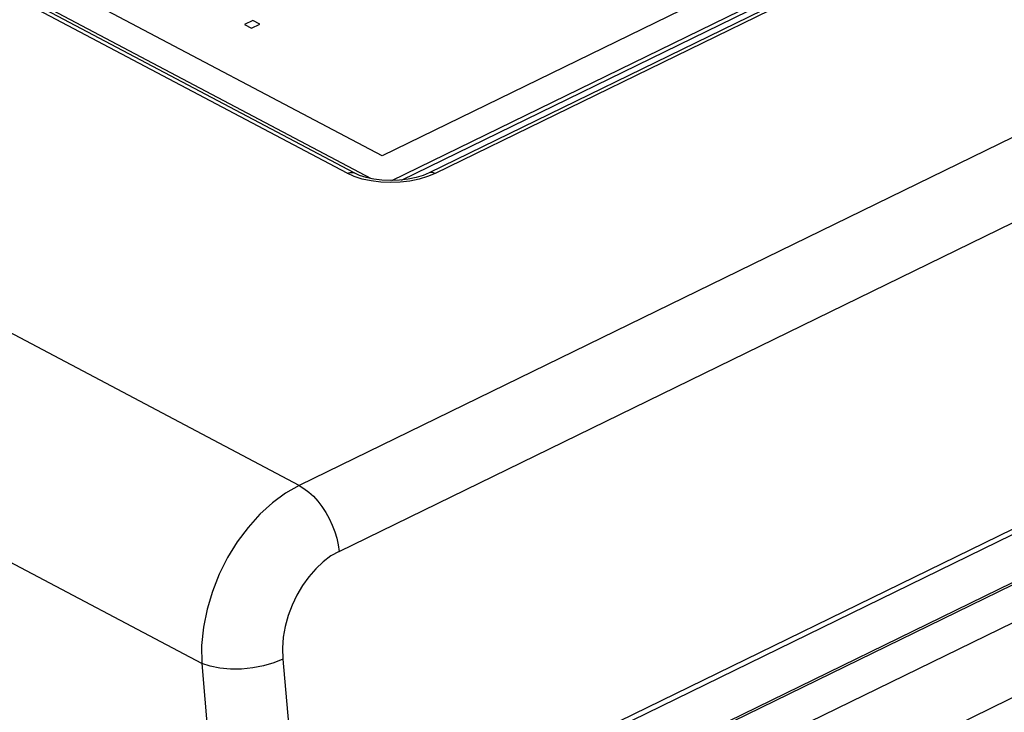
# Model space of a CAD drawing. Extents: x -840 to -217, y -121 to 557.
# Tile 120 of 145: x -349 to -328, y 467 to 482. Entities that reach past the tile are written whole.
import ezdxf

# ---------------------------------------------------------------- set-up
doc = ezdxf.new("R2010")
doc.units = 0
doc.header["$LTSCALE"] = 23.1
doc.layers.add('R912005577_AM_0', color=7, linetype='CONTINUOUS')

msp = doc.modelspace()

# ---------------------------------------------------------------- linework, layer by layer
at = {"layer": 'R912005577_AM_0', "color": 7}
for p, q in [((-342.037, 462.544), (-221.939, 521.185)), ((-341.337, 461.322), (-221.385, 519.892)), ((-342.102, 478.663), (-389.06, 503.522)), ((-341.956, 478.67), (-388.914, 503.529)), ((-388.652, 503.46), (-341.597, 478.551)), ((-341.371, 479.025), (-387.523, 503.458)), ((-343.104, 472.15), (-401.902, 503.276)), ((-345.135, 468.435), (-404.148, 499.675)), ((-342.899, 462.964), (-280.973, 493.201)), ((-342.816, 462.956), (-280.89, 493.193)), ((-312.723, 486.984), (-343.104, 472.15)), ((-342.269, 470.775), (-311.888, 485.609)), ((-341.17, 478.511), (-329.268, 484.322)), ((-340.969, 478.521), (-329.266, 484.236)), ((-329.404, 484.035), (-340.391, 478.671)), ((-329.278, 484.024), (-340.265, 478.66)), ((-333.959, 482.644), (-341.371, 479.025)), ((-344.07, 481.851), (-344.244, 481.766)), ((-344.244, 481.766), (-344.098, 481.688)), ((-344.098, 481.688), (-343.923, 481.774)), ((-343.923, 481.774), (-344.07, 481.851)), ((-343.045, 464.004), (-308.281, 480.978)), ((-308.273, 480.865), (-343.039, 463.889)), ((-341.953, 478.596), (-342.102, 478.663)), ((-340.391, 478.671), (-340.517, 478.618)), ((-340.831, 478.538), (-341.01, 478.517)), ((-340.793, 478.5), (-340.995, 478.476)), ((-340.665, 478.573), (-340.831, 478.538)), ((-340.6, 478.54), (-340.793, 478.5)), ((-340.517, 478.618), (-340.665, 478.573)), ((-345.135, 468.435), (-344.735, 463.906)), ((-343.445, 468.524), (-343.045, 464.004))]:
    msp.add_line(p, q, dxfattribs=at)
for points in [[(-342.102, 478.663), (-342.045, 478.682), (-341.991, 478.682), (-341.956, 478.67)], [(-341.548, 478.54), (-341.706, 478.575), (-341.843, 478.619), (-341.956, 478.67)], [(-340.265, 478.66), (-340.425, 478.593), (-340.6, 478.54)], [(-340.265, 478.66), (-340.318, 478.679), (-340.366, 478.679), (-340.391, 478.671)], [(-341.402, 478.477), (-341.6, 478.502), (-341.786, 478.542), (-341.953, 478.596)], [(-341.01, 478.517), (-341.193, 478.51), (-341.375, 478.518), (-341.548, 478.54)], [(-340.995, 478.476), (-341.199, 478.468), (-341.402, 478.477)], [(-343.104, 472.15), (-343.385, 471.989), (-343.66, 471.788), (-343.922, 471.548), (-344.168, 471.274), (-344.394, 470.97), (-344.595, 470.643), (-344.768, 470.297), (-344.911, 469.937), (-345.022, 469.566), (-345.098, 469.19), (-345.137, 468.81), (-345.135, 468.435)], [(-343.104, 472.15), (-343.003, 472.088), (-342.903, 472.012), (-342.806, 471.923), (-342.713, 471.821), (-342.626, 471.708), (-342.546, 471.586), (-342.474, 471.457), (-342.411, 471.323), (-342.358, 471.185), (-342.317, 471.047), (-342.287, 470.91), (-342.269, 470.775)], [(-342.269, 470.775), (-342.439, 470.678), (-342.601, 470.557), (-342.757, 470.412), (-342.902, 470.246), (-343.034, 470.063), (-343.152, 469.864), (-343.251, 469.654), (-343.333, 469.435), (-343.394, 469.21), (-343.435, 468.981), (-343.451, 468.753), (-343.445, 468.524)], [(-343.445, 468.524), (-343.632, 468.447), (-343.843, 468.386), (-344.07, 468.343), (-344.304, 468.32), (-344.536, 468.318), (-344.758, 468.338), (-344.96, 468.377), (-345.135, 468.435)]]:
    msp.add_lwpolyline(points, dxfattribs=at)

doc.saveas('drawing.dxf')
